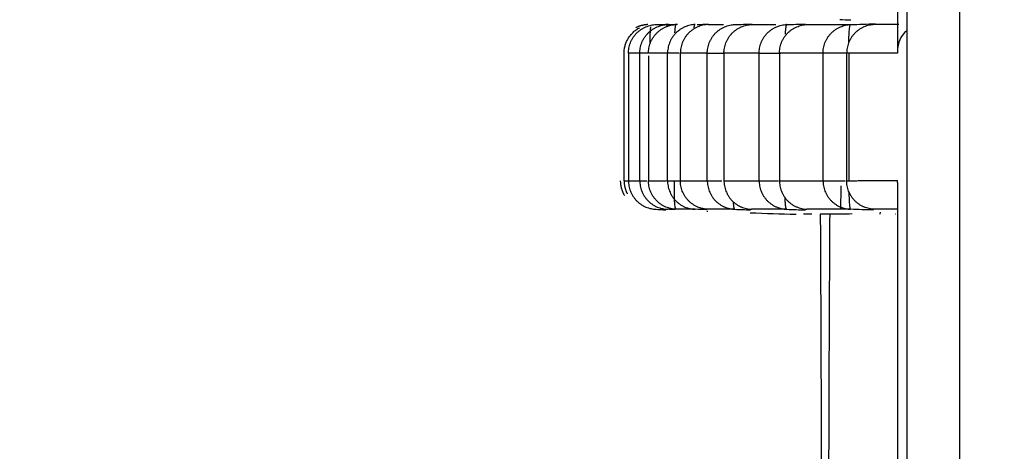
# Model space of a CAD drawing. Header units: millimetres. Extents: x 9946 to 11276, y -4769 to -3439.
# Tile 24 of 100: x 10504 to 10521, y -3622 to -3615. Entities that reach past the tile are written whole.
import ezdxf

# ---------------------------------------------------------------- set-up
doc = ezdxf.new("R2010")
doc.units = ezdxf.units.MM
doc.layers.add('ROXX NEO mini i_Fixture', color=7, linetype='Continuous', true_color=0x000000)
doc.dimstyles.get("Standard").update_dxf_attribs({"dimscale": 10, "dimtxt": 2.5, "dimasz": 3, "dimexe": 1, "dimexo": 0.5, "dimgap": 0.8, "dimtad": 1, "dimtoh": 1, "dimdec": 1, "dimzin": 1, "dimdsep": 46, "dimtxsty": 'Standard', "dimblk": 'OPEN90', "dimcen": 2.5, "dimadec": 1, "dimazin": 1, "dimtfac": 1, "dimtdec": 4, "dimtix": 1, "dimtofl": 0, "dimtmove": 1, "dimatfit": 3, "dimldrblk": 'OPEN90', "dimfxl": 1, "dimtolj": 1, "dimtzin": 1, "dimarcsym": 0})

# ---------------------------------------------------------------- blocks, each defined once
blk = doc.blocks.new('*D4')
at = {"layer": 'Defpoints', "color": 0}
for p in [(10445.02, -3551.277), (10521.144, -3551.277), (10521.144, -3812.777)]:
    blk.add_point(p, dxfattribs=at)
at = {"layer": 'ROXX NEO mini i_Fixture', "color": 0, "lineweight": -2}
for p, q in [((10515.143, -3551.277), (10442.02, -3551.277)), ((10445.02, -3806.776), (10445.02, -3557.278)), ((10515.143, -3812.777), (10442.02, -3812.777))]:
    blk.add_line(p, q, dxfattribs=at)
at = {"layer": 'ROXX NEO mini i_Fixture', "color": 0}
for points in [[(10446.02, -3557.278), (10444.02, -3557.278), (10445.02, -3551.277)], [(10444.02, -3806.776), (10446.02, -3806.776), (10445.02, -3812.777)]]:
    blk.add_solid(points, dxfattribs=at)
at = {"layer": 'ROXX NEO mini i_Fixture', "color": 0, "insert": (10438.119, -3682.027), "char_height": 9.0015, "attachment_point": 5, "rotation": 90}
blk.add_mtext('\\A1;261.5', dxfattribs=at)

msp = doc.modelspace()

# ---------------------------------------------------------------- linework, layer by layer
at = {"layer": 'ROXX NEO mini i_Fixture', "color": 18, "lineweight": -3, "true_color": 0x000000}
for points, knots in [([(10520.364, -3590.424), (10520.364, -3590.606), (10520.364, -3591.069), (10520.364, -3591.883), (10520.364, -3592.931), (10520.364, -3594.161), (10520.364, -3595.792), (10520.364, -3597.802), (10520.364, -3600.966), (10520.364, -3604.833), (10520.364, -3609.356), (10520.364, -3613.783), (10520.364, -3619.583), (10520.364, -3626.688), (10520.364, -3635.115), (10520.364, -3643.567), (10520.364, -3652.17), (10520.364, -3658.095), (10520.364, -3661.13)], [0, 0, 0, 0, 0.552389, 1.104778, 2.209555, 3.314333, 4.419111, 6.628666, 8.838221, 13.257332, 17.676443, 22.095553, 26.514664, 35.352885, 44.191106, 53.029328, 61.867549, 70.70577, 70.70577, 70.70577, 70.70577]), ([(10515.967, -3614.865), (10516.014, -3614.865), (10516.102, -3614.865), (10516.196, -3614.865), (10516.238, -3614.865)], [0, 0, 0, 0, 3.730024, 6.689062, 6.689062, 6.689062, 6.689062]), ([(10516.729, -3614.865), (10516.792, -3614.865), (10516.922, -3614.865), (10517.066, -3614.865), (10517.144, -3614.865), (10517.152, -3614.865)], [0, 0, 0, 0, 3.780874, 7.561748, 7.990728, 7.990728, 7.990728, 7.990728]), ([(10519.302, -3614.866), (10519.294, -3614.866), (10519.218, -3614.865), (10519.073, -3614.866), (10518.938, -3614.866), (10518.871, -3614.866)], [5.128333, 5.128333, 5.128333, 5.128333, 5.452051, 8.178076, 10.904101, 10.904101, 10.904101, 10.904101]), ([(10519.447, -3614.965), (10519.426, -3614.982), (10519.363, -3615.042), (10519.304, -3615.147), (10519.283, -3615.246), (10519.28, -3615.284)], [0.3791817, 0.3791817, 0.3791817, 0.3791817, 0.4865532, 0.7298298, 0.8740415, 0.8740415, 0.8740415, 0.8740415]), ([(10518.288, -3617.679), (10518.288, -3617.773), (10518.286, -3617.924), (10518.282, -3618.047), (10518.28, -3618.089)], [0, 0, 0, 0, 0.2686888, 0.4984751, 0.4984751, 0.4984751, 0.4984751]), ([(10518.439, -3618.089), (10518.357, -3618.089), (10518.187, -3618.089), (10517.939, -3618.089), (10517.777, -3618.089), (10517.697, -3618.089)], [0.289723, 0.289723, 0.289723, 0.289723, 3.844563, 7.689127, 11.53369, 11.53369, 11.53369, 11.53369]), ([(10519.267, -3618.089), (10519.234, -3618.089), (10519.108, -3618.089), (10518.972, -3618.089), (10518.871, -3618.089)], [-4.938373, -4.938373, -4.938373, -4.938373, -3.634686, 0, 0, 0, 0])]:
    msp.add_open_spline(points, degree=3, knots=knots, dxfattribs=at)
for points, degree in [([(10519.447, -3660.077), (10519.447, -3625.777), (10519.447, -3591.477)], 2), ([(10519.28, -3608.289), (10519.28, -3611.827), (10519.28, -3615.365)], 2), ([(10518.464, -3614.789), (10518.399, -3614.787), (10518.335, -3614.785), (10518.27, -3614.782)], 3), ([(10516.438, -3614.865), (10516.539, -3614.862), (10516.641, -3614.858), (10516.742, -3614.855)], 3), ([(10517.343, -3614.865), (10517.45, -3614.862), (10517.557, -3614.858), (10517.665, -3614.854)], 3), ([(10517.697, -3614.865), (10517.777, -3614.865), (10517.939, -3614.865), (10518.194, -3614.865), (10518.37, -3614.865), (10518.46, -3614.865)], 3), ([(10518.46, -3614.865), (10518.604, -3614.86), (10518.749, -3614.855), (10518.893, -3614.85)], 3), ([(10514.503, -3617.59), (10514.503, -3616.477), (10514.503, -3615.365)], 2), ([(10514.579, -3615.365), (10514.579, -3616.477), (10514.579, -3617.59)], 2), ([(10514.778, -3617.59), (10514.778, -3616.477), (10514.778, -3615.365)], 2), ([(10514.929, -3615.41), (10514.929, -3616.5), (10514.929, -3617.59)], 2), ([(10515.262, -3617.59), (10515.262, -3616.477), (10515.262, -3615.365)], 2), ([(10515.485, -3615.365), (10515.485, -3616.477), (10515.485, -3617.59)], 2), ([(10515.956, -3617.59), (10515.956, -3616.477), (10515.956, -3615.365)], 2), ([(10516.247, -3615.365), (10516.247, -3616.477), (10516.247, -3617.59)], 2), ([(10516.861, -3617.59), (10516.861, -3616.477), (10516.861, -3615.365)], 2), ([(10517.216, -3615.365), (10517.216, -3616.477), (10517.216, -3617.59)], 2), ([(10517.978, -3617.59), (10517.978, -3616.477), (10517.978, -3615.365)], 2), ([(10518.39, -3615.365), (10518.39, -3616.477), (10518.39, -3617.59)], 2), ([(10518.434, -3617.59), (10518.434, -3616.477), (10518.434, -3615.365)], 2), ([(10515.959, -3617.615), (10515.958, -3617.615), (10515.957, -3617.615), (10515.957, -3617.615)], 3), ([(10519.278, -3617.619), (10519.279, -3617.609), (10519.279, -3617.599), (10519.28, -3617.589)], 3), ([(10519.28, -3617.622), (10519.28, -3621.144), (10519.28, -3624.665)], 2), ([(10518.079, -3624.077), (10518.079, -3623.416), (10518.082, -3622.098), (10518.089, -3620.128), (10518.096, -3618.826), (10518.1, -3618.177)], 3), ([(10518.27, -3618.177), (10518.24, -3618.177), (10518.182, -3618.177), (10518.127, -3618.177), (10518.1, -3618.177)], 3), ([(10518.27, -3618.171), (10518.343, -3618.169), (10518.416, -3618.166), (10518.488, -3618.164)], 3), ([(10518.859, -3618.103), (10518.726, -3618.098), (10518.593, -3618.094), (10518.46, -3618.089)], 3), ([(10518.977, -3618.138), (10518.974, -3618.164), (10518.971, -3618.177), (10518.968, -3618.177)], 3), ([(10519.241, -3618.177), (10519.24, -3618.177), (10519.239, -3618.177), (10519.239, -3618.177)], 3)]:
    msp.add_open_spline(points, degree=degree, dxfattribs=at)
for points, weights in [([(10514.503, -3615.365), (10514.503, -3615.059), (10514.776, -3614.919)], [1, 0.801543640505, 0.883747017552]), ([(10514.778, -3615.365), (10514.778, -3614.882), (10515.26, -3614.865)], [1, 0.719342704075, 1]), ([(10514.929, -3615.365), (10514.929, -3614.882), (10515.411, -3614.865)], [1, 0.719343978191, 1]), ([(10514.957, -3615.2), (10514.956, -3614.989), (10514.971, -3614.903)], [0.898524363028, 0.815094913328, 0.888527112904]), ([(10515.744, -3614.865), (10515.262, -3614.882), (10515.262, -3615.365)], [1, 0.719346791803, 1]), ([(10515.411, -3614.865), (10515.393, -3614.866), (10515.385, -3615.011)], [1, 0.854398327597, 0.853930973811]), ([(10515.956, -3615.365), (10515.956, -3614.882), (10516.438, -3614.865)], [1, 0.719352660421, 1]), ([(10516.247, -3615.365), (10516.247, -3614.882), (10516.729, -3614.865)], [1, 0.71935512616, 1]), ([(10516.861, -3615.365), (10516.861, -3614.882), (10517.343, -3614.865)], [1, 0.719360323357, 1]), ([(10517.216, -3615.365), (10517.216, -3614.882), (10517.697, -3614.865)], [1, 0.719363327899, 1]), ([(10517.343, -3614.865), (10517.323, -3614.867), (10517.316, -3615.033)], [1, 0.844473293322, 0.855131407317]), ([(10517.978, -3615.365), (10517.978, -3614.882), (10518.46, -3614.865)], [1, 0.719369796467, 1]), ([(10518.871, -3614.866), (10518.39, -3614.882), (10518.39, -3615.365)], [1, 0.719373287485, 1]), ([(10518.43, -3615.168), (10518.431, -3614.867), (10518.46, -3614.865)], [0.885498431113, 0.787393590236, 1]), ([(10514.778, -3615.365), (10514.658, -3615.365), (10514.579, -3615.365)], [1, 0.999992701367, 1]), ([(10514.915, -3615.365), (10514.782, -3615.365), (10514.778, -3615.365)], [0.872318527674, 0.871138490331, 1]), ([(10515.247, -3615.365), (10515.068, -3615.365), (10514.929, -3615.365)], [0.999999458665, 0.99999288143, 1]), ([(10515.463, -3615.365), (10515.27, -3615.365), (10515.262, -3615.365)], [0.880843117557, 0.84566173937, 1]), ([(10515.956, -3615.365), (10515.698, -3615.365), (10515.485, -3615.365)], [1, 0.99999244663, 1]), ([(10515.956, -3615.365), (10515.969, -3615.365), (10516.233, -3615.365)], [1, 0.818979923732, 0.902873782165]), ([(10516.861, -3615.365), (10516.532, -3615.365), (10516.247, -3615.365)], [1, 0.999992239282, 1]), ([(10516.861, -3615.365), (10516.882, -3615.365), (10517.24, -3615.365)], [1, 0.784587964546, 0.950426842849]), ([(10517.978, -3615.365), (10517.574, -3615.365), (10517.216, -3615.365)], [1, 0.99999197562, 1]), ([(10518.382, -3615.365), (10518.005, -3615.365), (10517.978, -3615.365)], [0.965472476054, 0.779252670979, 1]), ([(10519.28, -3615.365), (10518.812, -3615.365), (10518.39, -3615.365)], [1, 0.999992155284, 1]), ([(10514.503, -3617.59), (10514.505, -3617.59), (10514.594, -3617.59)], [1, 0.892754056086, 0.874182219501]), ([(10514.503, -3617.59), (10514.503, -3617.71), (10514.558, -3617.817)], [1, 0.911575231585, 0.878868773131]), ([(10514.579, -3617.59), (10514.658, -3617.59), (10514.778, -3617.59)], [1, 0.999992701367, 1]), ([(10514.778, -3617.59), (10514.782, -3617.59), (10514.903, -3617.59)], [1, 0.877018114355, 0.872481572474]), ([(10514.778, -3617.59), (10514.778, -3618.073), (10515.26, -3618.089)], [1, 0.719342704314, 1]), ([(10514.929, -3617.59), (10515.067, -3617.59), (10515.243, -3617.59)], [1, 0.999992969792, 0.999999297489]), ([(10515.262, -3617.59), (10515.262, -3618.073), (10515.744, -3618.089)], [1, 0.719346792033, 1]), ([(10515.262, -3617.59), (10515.271, -3617.59), (10515.5, -3617.59)], [1, 0.830817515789, 0.889363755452]), ([(10515.485, -3617.59), (10515.698, -3617.59), (10515.956, -3617.59)], [1, 0.999992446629, 1]), ([(10515.956, -3617.59), (10515.969, -3617.59), (10516.212, -3617.59)], [1, 0.826682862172, 0.896213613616]), ([(10515.956, -3617.59), (10515.956, -3618.072), (10516.438, -3618.089)], [1, 0.719352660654, 1]), ([(10516.247, -3617.59), (10516.532, -3617.59), (10516.861, -3617.59)], [1, 0.99999223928, 1]), ([(10516.247, -3617.59), (10516.247, -3618.072), (10516.729, -3618.089)], [1, 0.719342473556, 1]), ([(10516.861, -3617.59), (10516.88, -3617.59), (10517.197, -3617.59)], [1, 0.800284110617, 0.928283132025]), ([(10516.861, -3617.59), (10516.861, -3618.072), (10517.343, -3618.089)], [1, 0.719360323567, 1]), ([(10517.216, -3617.59), (10517.574, -3617.59), (10517.978, -3617.59)], [1, 0.999991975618, 1]), ([(10517.216, -3617.59), (10517.216, -3618.072), (10517.697, -3618.089)], [1, 0.719347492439, 1]), ([(10517.978, -3617.59), (10518.004, -3617.59), (10518.366, -3617.59)], [1, 0.78505457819, 0.955964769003]), ([(10517.978, -3617.59), (10517.978, -3618.072), (10518.46, -3618.089)], [1, 0.719369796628, 1]), ([(10518.39, -3617.59), (10518.812, -3617.589), (10519.28, -3617.589)], [1, 0.999992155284, 1]), ([(10518.871, -3618.089), (10518.39, -3618.072), (10518.39, -3617.59)], [1, 0.719373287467, 1]), ([(10517.343, -3618.089), (10517.32, -3618.088), (10517.315, -3617.877)], [1, 0.824213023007, 0.86072839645]), ([(10518.43, -3617.796), (10518.432, -3618.087), (10518.46, -3618.089)], [0.882461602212, 0.790769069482, 1]), ([(10516.438, -3618.089), (10516.421, -3618.088), (10516.413, -3617.962)], [1, 0.864581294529, 0.855088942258]), ([(10515.744, -3618.089), (10515.741, -3618.089), (10515.737, -3618.083)], [1, 0.968982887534, 0.944568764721])]:
    msp.add_rational_spline(points, weights, degree=2, dxfattribs=at)
at = {"layer": 'ROXX NEO mini i_Fixture', "color": 18, "true_color": 0x000000}
for points, weights in [([(10514.579, -3615.365), (10514.579, -3614.882), (10515.062, -3614.865)], [1, 0.719341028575, 1]), ([(10514.579, -3615.365), (10514.579, -3614.882), (10515.062, -3614.865)], [1, 0.719341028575, 1]), ([(10514.92, -3614.865), (10514.809, -3614.869), (10514.71, -3614.919)], [1, 0.917793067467, 0.883743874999]), ([(10514.92, -3614.865), (10514.809, -3614.869), (10514.71, -3614.919)], [1, 0.917793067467, 0.883743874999]), ([(10515.26, -3614.865), (10515.251, -3614.866), (10515.244, -3614.909)], [1, 0.919320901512, 0.883293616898]), ([(10515.26, -3614.865), (10515.251, -3614.866), (10515.244, -3614.909)], [1, 0.919320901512, 0.883293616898]), ([(10515.967, -3614.865), (10515.485, -3614.882), (10515.485, -3615.365)], [1, 0.719348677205, 1]), ([(10515.967, -3614.865), (10515.485, -3614.882), (10515.485, -3615.365)], [1, 0.719348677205, 1]), ([(10515.726, -3614.919), (10515.734, -3614.866), (10515.744, -3614.865)], [0.876277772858, 0.910888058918, 1]), ([(10515.726, -3614.919), (10515.734, -3614.866), (10515.744, -3614.865)], [0.876277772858, 0.910888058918, 1]), ([(10514.437, -3617.59), (10514.437, -3617.728), (10514.508, -3617.846)], [1, 0.899610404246, 0.871037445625]), ([(10514.437, -3617.59), (10514.437, -3617.728), (10514.508, -3617.846)], [1, 0.899610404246, 0.871037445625]), ([(10514.579, -3617.59), (10514.579, -3618.073), (10515.062, -3618.089)], [1, 0.719337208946, 1]), ([(10514.579, -3617.59), (10514.579, -3618.073), (10515.062, -3618.089)], [1, 0.719337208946, 1]), ([(10515.411, -3618.089), (10514.929, -3618.073), (10514.929, -3617.59)], [1, 0.719337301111, 1]), ([(10515.411, -3618.089), (10514.929, -3618.073), (10514.929, -3617.59)], [1, 0.719337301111, 1]), ([(10515.411, -3618.089), (10515.368, -3618.088), (10515.385, -3617.59)], [1, 0.707858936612, 1]), ([(10515.411, -3618.089), (10515.368, -3618.088), (10515.385, -3617.59)], [1, 0.707858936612, 1]), ([(10515.967, -3618.089), (10515.485, -3618.073), (10515.485, -3617.59)], [1, 0.719339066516, 1]), ([(10515.967, -3618.089), (10515.485, -3618.073), (10515.485, -3617.59)], [1, 0.719339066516, 1])]:
    msp.add_rational_spline(points, weights, degree=2, dxfattribs=at)
for points in [[(10515.062, -3614.865), (10515.135, -3614.863), (10515.209, -3614.86), (10515.282, -3614.858)], [(10515.062, -3614.865), (10515.135, -3614.863), (10515.209, -3614.86), (10515.282, -3614.858)], [(10515.26, -3614.865), (10515.319, -3614.863), (10515.378, -3614.861), (10515.437, -3614.859)], [(10515.26, -3614.865), (10515.319, -3614.863), (10515.378, -3614.861), (10515.437, -3614.859)], [(10515.782, -3614.864), (10515.846, -3614.862), (10515.911, -3614.859), (10515.976, -3614.857)], [(10515.782, -3614.864), (10515.846, -3614.862), (10515.911, -3614.859), (10515.976, -3614.857)], [(10515.062, -3618.089), (10515.104, -3618.091), (10515.146, -3618.092), (10515.188, -3618.094)], [(10515.062, -3618.089), (10515.104, -3618.091), (10515.146, -3618.092), (10515.188, -3618.094)], [(10515.188, -3618.096), (10515.203, -3618.097), (10515.217, -3618.098), (10515.232, -3618.098)], [(10515.188, -3618.096), (10515.203, -3618.097), (10515.217, -3618.098), (10515.232, -3618.098)], [(10515.394, -3618.094), (10515.349, -3618.093), (10515.305, -3618.091), (10515.26, -3618.089)], [(10515.394, -3618.094), (10515.349, -3618.093), (10515.305, -3618.091), (10515.26, -3618.089)], [(10515.949, -3618.097), (10515.88, -3618.094), (10515.812, -3618.092), (10515.744, -3618.089)], [(10515.949, -3618.097), (10515.88, -3618.094), (10515.812, -3618.092), (10515.744, -3618.089)], [(10515.948, -3618.123), (10515.954, -3618.123), (10515.96, -3618.123), (10515.966, -3618.124)], [(10515.948, -3618.123), (10515.954, -3618.123), (10515.96, -3618.123), (10515.966, -3618.124)], [(10516.438, -3618.089), (10516.381, -3618.089), (10516.27, -3618.089), (10516.113, -3618.089), (10516.014, -3618.089), (10515.967, -3618.089)], [(10516.438, -3618.089), (10516.381, -3618.089), (10516.27, -3618.089), (10516.113, -3618.089), (10516.014, -3618.089), (10515.967, -3618.089)], [(10516.438, -3618.089), (10516.528, -3618.092), (10516.619, -3618.096), (10516.709, -3618.099)], [(10516.438, -3618.089), (10516.528, -3618.092), (10516.619, -3618.096), (10516.709, -3618.099)], [(10516.707, -3618.15), (10516.973, -3618.159), (10517.24, -3618.168), (10517.506, -3618.177)], [(10516.707, -3618.15), (10516.973, -3618.159), (10517.24, -3618.168), (10517.506, -3618.177)], [(10517.343, -3618.089), (10517.27, -3618.089), (10517.127, -3618.089), (10516.922, -3618.089), (10516.792, -3618.089), (10516.729, -3618.089)], [(10517.343, -3618.089), (10517.27, -3618.089), (10517.127, -3618.089), (10516.922, -3618.089), (10516.792, -3618.089), (10516.729, -3618.089)], [(10517.343, -3618.089), (10517.451, -3618.093), (10517.56, -3618.097), (10517.669, -3618.101)], [(10517.343, -3618.089), (10517.451, -3618.093), (10517.56, -3618.097), (10517.669, -3618.101)], [(10517.783, -3618.177), (10517.755, -3618.177), (10517.703, -3618.177), (10517.657, -3618.177), (10517.635, -3618.177)], [(10517.783, -3618.177), (10517.755, -3618.177), (10517.703, -3618.177), (10517.657, -3618.177), (10517.635, -3618.177)], [(10518.1, -3618.177), (10518.07, -3618.177), (10518.011, -3618.177), (10517.956, -3618.177), (10517.93, -3618.177)], [(10518.1, -3618.177), (10518.07, -3618.177), (10518.011, -3618.177), (10517.956, -3618.177), (10517.93, -3618.177)], [(10517.93, -3618.177), (10517.933, -3618.826), (10517.939, -3620.128), (10517.946, -3622.098), (10517.948, -3623.416), (10517.949, -3624.077)], [(10517.93, -3618.177), (10517.933, -3618.826), (10517.939, -3620.128), (10517.946, -3622.098), (10517.948, -3623.416), (10517.949, -3624.077)]]:
    msp.add_open_spline(points, degree=3, dxfattribs=at)
msp.add_open_spline([(10515.737, -3618.089), (10515.698, -3618.089), (10515.62, -3618.089), (10515.511, -3618.089), (10515.443, -3618.089), (10515.411, -3618.089)], degree=3, knots=[0.213773, 0.213773, 0.213773, 0.213773, 3.691945, 7.38389, 11.075835, 11.075835, 11.075835, 11.075835], dxfattribs=at)
msp.add_open_spline([(10515.737, -3618.089), (10515.698, -3618.089), (10515.62, -3618.089), (10515.511, -3618.089), (10515.443, -3618.089), (10515.411, -3618.089)], degree=3, knots=[0.213773, 0.213773, 0.213773, 0.213773, 3.691945, 7.38389, 11.075835, 11.075835, 11.075835, 11.075835], dxfattribs=at)

# ---------------------------------------------------------------- dimensions: what is measured, and where the dimension line sits
at = {"layer": 'ROXX NEO mini i_Fixture', "color": 5, "true_color": 0x0000ff}
dim = msp.add_linear_dim(base=(10445.02, -3551.277), p1=(10521.144, -3812.777), p2=(10521.144, -3551.277), angle=90, dimstyle='Standard', override={"dimscale": 3.0005, "dimtxt": 3, "dimasz": 2, "dimexe": 1, "dimexo": 2, "dimgap": 0.8, "dimtad": 1, "dimtih": 0, "dimtoh": 0, "dimdec": 1, "dimlfac": 1, "dimzin": 1, "dimtxsty": 'Standard', "dimsah": 0, "dimcen": 2.5, "dimadec": 1, "dimazin": 1, "dimtix": 0, "dimtmove": 0, "dimtzin": 1}, dxfattribs=at)
dim.commit()
dim.dimension.update_dxf_attribs({"geometry": '*D4', "text_midpoint": (10438.119, -3682.027)})

doc.saveas('drawing.dxf')
